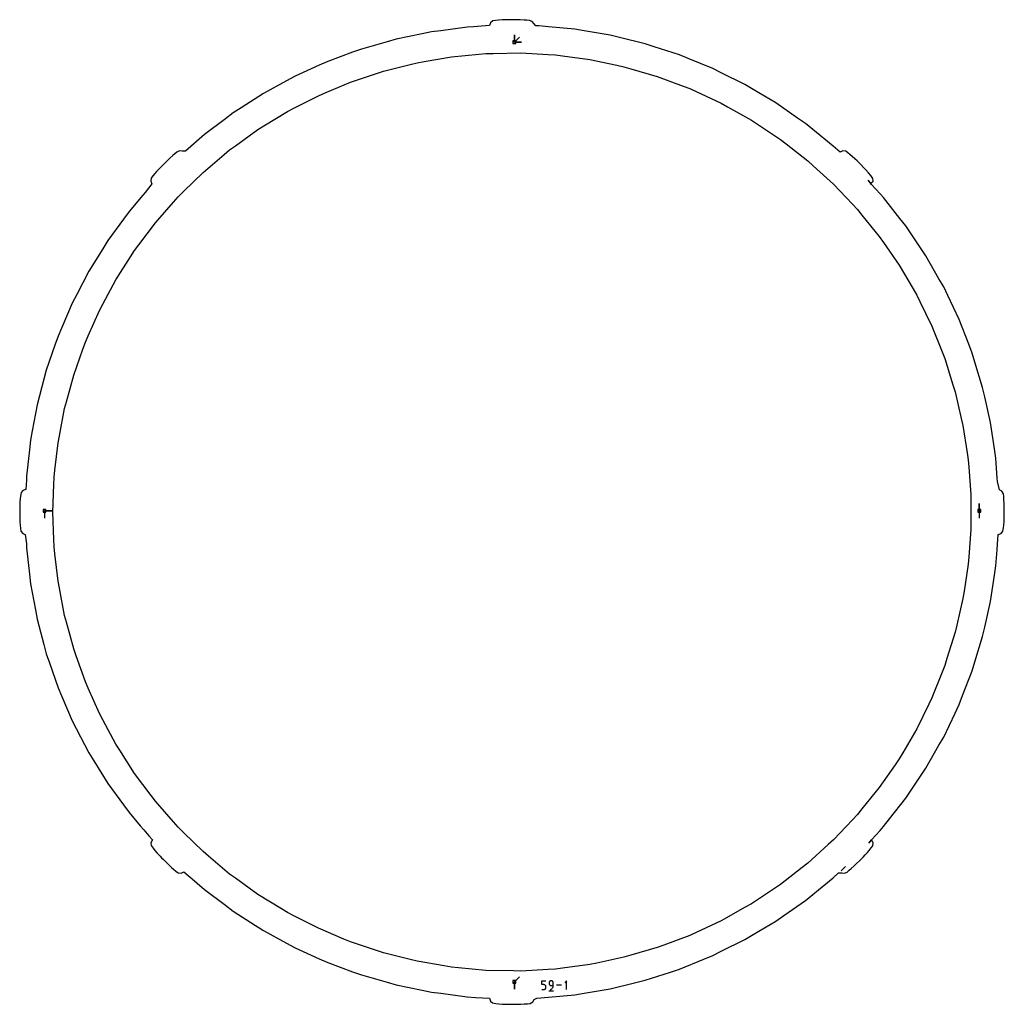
# Model space of a CAD drawing. Extents: x 0 to 600, y 0 to 900.
# Tile 12 of 21: x 201 to 396, y 403 to 597. Entities that reach past the tile are written whole.
import ezdxf

# ---------------------------------------------------------------- set-up
doc = ezdxf.new("R2010")
doc.units = 0

msp = doc.modelspace()

# ---------------------------------------------------------------- linework, layer by layer
at = {"layer": 'annotation', "color": 1}
for p, q in [((298.980574, 592.917561), (298.980574, 594.346311)), ((298.980574, 592.917561), (298.980574, 594.346311)), ((298.980574, 594.346311), (298.980574, 592.917561)), ((298.980574, 592.917561), (298.980574, 594.346311)), ((298.980574, 594.346311), (298.980574, 592.917561)), ((298.980574, 592.917561), (299.990852, 593.92784)), ((298.980574, 592.917561), (300.409324, 592.917561)), ((298.980574, 592.917561), (300.409324, 592.917561)), ((300.409324, 592.917561), (298.980574, 592.917561)), ((206.386268, 500.564038), (207.815018, 500.564038)), ((206.386268, 500.564038), (207.815018, 500.564038)), ((207.815018, 500.564038), (206.386268, 500.564038)), ((206.386268, 500.564038), (206.386268, 499.135288)), ((390.580674, 500.574154), (390.580674, 502.002904)), ((390.580674, 500.574154), (390.580674, 502.002904)), ((390.580674, 502.002904), (390.580674, 500.574154)), ((390.580674, 500.574154), (390.580674, 499.145404)), ((298.980549, 407.754157), (299.990827, 408.764436)), ((298.980549, 407.754157), (298.980549, 406.325407)), ((298.980549, 407.754157), (298.980549, 406.325407)), ((298.980549, 406.325407), (298.980549, 407.754157)), ((304.414623, 407.202958), (304.414623, 407.980627)), ((304.414623, 407.980627), (305.190211, 407.980627)), ((305.851237, 407.66205), (305.844976, 407.592285)), ((305.844976, 407.592285), (305.844976, 407.398115)), ((305.869283, 407.727728), (305.851237, 407.66205)), ((305.89801, 407.78822), (305.869283, 407.727728)), ((305.936311, 407.842426), (305.89801, 407.78822)), ((305.983083, 407.889243), (305.936311, 407.842426)), ((306.03722, 407.927573), (305.983083, 407.889243)), ((306.097617, 407.956313), (306.03722, 407.927573)), ((306.163168, 407.974365), (306.097617, 407.956313)), ((306.23277, 407.980627), (306.163168, 407.974365)), ((306.302515, 407.974365), (306.23277, 407.980627)), ((306.23277, 407.980627), (306.23277, 407.980627)), ((306.368143, 407.956313), (306.302515, 407.974365)), ((306.428563, 407.927573), (306.368143, 407.956313)), ((306.482682, 407.889243), (306.428563, 407.927573)), ((306.529408, 407.842426), (306.482682, 407.889243)), ((306.567651, 407.78822), (306.529408, 407.842426)), ((306.596319, 407.727728), (306.567651, 407.78822)), ((306.61432, 407.66205), (306.596319, 407.727728)), ((306.620563, 407.592285), (306.61432, 407.66205)), ((306.620563, 407.009883), (306.620563, 407.592285)), ((306.620563, 407.592285), (306.620563, 407.592285)), ((309.273573, 407.980627), (308.885341, 407.592285)), ((309.273573, 406.234295), (309.273573, 407.980627)), ((304.802417, 407.202958), (304.414623, 407.202958)), ((304.414623, 406.234295), (304.802417, 406.234295)), ((304.872047, 407.196734), (304.802417, 407.202958)), ((304.802417, 406.234295), (304.872019, 406.240553)), ((304.802417, 406.234295), (304.802417, 406.234295)), ((304.872019, 406.240553), (304.93757, 406.258595)), ((304.937614, 407.178783), (304.872047, 407.196734)), ((304.93757, 406.258595), (304.997967, 406.287321)), ((304.998016, 407.150188), (304.937614, 407.178783)), ((304.997967, 406.287321), (305.052104, 406.325633)), ((305.052149, 407.112031), (304.998016, 407.150188)), ((305.052104, 406.325633), (305.098875, 406.372432)), ((305.098912, 407.065396), (305.052149, 407.112031)), ((305.098875, 406.372432), (305.137177, 406.42662)), ((305.137201, 407.011363), (305.098912, 407.065396)), ((305.137177, 406.42662), (305.165904, 406.487098)), ((305.165916, 406.951017), (305.137201, 407.011363)), ((305.165904, 406.487098), (305.18395, 406.552766)), ((305.183954, 406.885439), (305.165916, 406.951017)), ((305.18395, 406.552766), (305.190211, 406.622527)), ((305.190211, 406.815712), (305.183954, 406.885439)), ((305.190211, 406.622527), (305.190211, 406.815712)), ((305.190211, 406.815712), (305.190211, 406.815712)), ((305.796515, 406.016004), (306.669681, 406.016004)), ((305.844976, 407.398115), (305.844976, 407.398115)), ((305.844976, 407.398115), (305.851237, 407.328354)), ((305.851237, 407.328354), (305.869283, 407.262685)), ((305.869283, 407.262685), (305.89801, 407.202208)), ((305.89801, 407.202208), (305.936311, 407.14802)), ((305.936311, 407.14802), (305.983083, 407.101221)), ((305.983083, 407.101221), (306.03722, 407.062908)), ((306.03722, 407.062908), (306.097617, 407.034182)), ((306.038708, 406.234295), (306.149606, 406.275621)), ((306.038708, 406.234295), (306.038708, 406.234295)), ((306.097617, 407.034182), (306.163168, 407.016141)), ((306.149606, 406.275621), (306.251396, 406.33148)), ((306.163168, 407.016141), (306.23277, 407.009883)), ((306.23277, 407.009883), (306.620563, 407.009883)), ((306.251396, 406.33148), (306.343027, 406.40045)), ((306.343027, 406.40045), (306.423447, 406.481107)), ((306.423447, 406.481107), (306.491604, 406.572027)), ((306.491604, 406.572027), (306.546446, 406.671789)), ((306.546446, 406.671789), (306.586921, 406.778967)), ((306.586921, 406.778967), (306.611978, 406.892139)), ((306.611978, 406.892139), (306.620563, 407.009883)), ((308.230576, 407.107461), (307.275712, 407.107461))]:
    msp.add_line(p, q, dxfattribs=at)
at = {"layer": 'boundary', "color": 5}
for p, q in [((289.656158, 595.850606), (284.485906, 595.17804)), ((290.944339, 595.924807), (289.656158, 595.850606)), ((294.062304, 596.192626), (290.944339, 595.924807)), ((294.29221, 596.748324), (294.062304, 596.192626)), ((294.748965, 597.103006), (294.29221, 596.748324)), ((295.27645, 597.201916), (294.748965, 597.103006)), ((295.873906, 597.249563), (295.27645, 597.201916)), ((296.598203, 597.293779), (295.873906, 597.249563)), ((297.196423, 597.321144), (296.598203, 597.293779)), ((298.033134, 597.340278), (297.196423, 597.321144)), ((298.62593, 597.342934), (298.033134, 597.340278)), ((299.577323, 597.324609), (298.62593, 597.342934)), ((300.092369, 597.306345), (299.577323, 597.324609)), ((300.894129, 597.265178), (300.092369, 597.306345)), ((301.410807, 597.229466), (300.894129, 597.265178)), ((301.938817, 597.184458), (301.410807, 597.229466)), ((302.461113, 596.996027), (301.938817, 597.184458)), ((302.835859, 596.561499), (302.461113, 596.996027)), ((303.233127, 596.133886), (302.835859, 596.561499)), ((303.822624, 596.112366), (303.233127, 596.133886)), ((305.68952, 595.939382), (303.822624, 596.112366)), ((310.880506, 595.458351), (305.68952, 595.939382)), ((280.789683, 594.557565), (275.6833, 593.505018)), ((282.626337, 594.936146), (280.789683, 594.557565)), ((284.485906, 595.17804), (282.626337, 594.936146)), ((312.729885, 595.147903), (310.880506, 595.458351)), ((317.871725, 594.284751), (312.729885, 595.147903)), ((319.693321, 593.838527), (317.871725, 594.284751)), ((324.757262, 592.598017), (319.693321, 593.838527)), ((273.87954, 592.991815), (268.864804, 591.565004)), ((275.6833, 593.505018), (273.87954, 592.991815)), ((326.540804, 592.018508), (324.757262, 592.598017)), ((331.499368, 590.407368), (326.540804, 592.018508)), ((267.103808, 590.919959), (262.208257, 589.126757)), ((268.864804, 591.565004), (267.103808, 590.919959)), ((333.23525, 589.697732), (331.499368, 590.407368)), ((260.49983, 588.353486), (255.749975, 586.203578)), ((262.208257, 589.126757), (260.49983, 588.353486)), ((338.061257, 587.724833), (333.23525, 589.697732)), ((255.749975, 586.203578), (254.103232, 585.306189)), ((339.740006, 586.888922), (338.061257, 587.724833)), ((344.407161, 584.564977), (339.740006, 586.888922)), ((254.103232, 585.306189), (249.525185, 582.8114)), ((346.019614, 583.607351), (344.407161, 584.564977)), ((249.525185, 582.8114), (245.143906, 579.985314)), ((350.50233, 580.94507), (346.019614, 583.607351)), ((354.776269, 577.959011), (350.50233, 580.94507)), ((243.567877, 578.968731), (242.071229, 577.838509)), ((245.143906, 579.985314), (243.567877, 578.968731)), ((242.071229, 577.838509), (237.910593, 574.696551)), ((356.313497, 576.884995), (354.776269, 577.959011)), ((357.767186, 575.700403), (356.313497, 576.884995)), ((237.910593, 574.696551), (234.179767, 571.433759)), ((361.808693, 572.407025), (357.767186, 575.700403)), ((363.147108, 571.256465), (361.808693, 572.407025)), ((231.661462, 570.568539), (231.095746, 570.058978)), ((232.064052, 570.918739), (231.661462, 570.568539)), ((232.46756, 571.256576), (232.064052, 570.918739)), ((232.963645, 571.483026), (232.46756, 571.256576)), ((233.504148, 571.447599), (232.963645, 571.483026)), ((234.179767, 571.433759), (233.504148, 571.447599)), ((363.698205, 571.489416), (363.147108, 571.256465)), ((364.258939, 571.423466), (363.698205, 571.489416)), ((364.706016, 571.123665), (364.258939, 571.423466)), ((365.171244, 570.727519), (364.706016, 571.123665)), ((365.56683, 570.381544), (365.171244, 570.727519)), ((230.007668, 569.025156), (229.358659, 568.356388)), ((230.690588, 569.681843), (230.007668, 569.025156)), ((231.095746, 570.058978), (230.690588, 569.681843)), ((366.066985, 569.924992), (365.56683, 570.381544)), ((366.508276, 569.512912), (366.066985, 569.924992)), ((367.186752, 568.844008), (366.508276, 569.512912)), ((367.846071, 568.158764), (367.186752, 568.844008)), ((227.731374, 566.550481), (227.429028, 566.111301)), ((228.120076, 567.006353), (227.731374, 566.550481)), ((228.466785, 567.402539), (228.120076, 567.006353)), ((228.931493, 567.910656), (228.466785, 567.402539)), ((229.358659, 568.356388), (228.931493, 567.910656)), ((368.216015, 567.762019), (367.846071, 568.158764)), ((368.732665, 567.188572), (368.216015, 567.762019)), ((369.219206, 566.622826), (368.732665, 567.188572)), ((369.598355, 566.07935), (369.219206, 566.622826)), ((227.55553, 565.027467), (226.197624, 563.285756)), ((227.429028, 566.111301), (227.352773, 565.530112)), ((227.352773, 565.530112), (227.55553, 565.027467)), ((369.3724, 564.891648), (368.670344, 565.72245)), ((368.670344, 565.72245), (369.237733, 565.142883)), ((369.237733, 565.142883), (369.660264, 565.525762)), ((371.054612, 563.044843), (369.3724, 564.891648)), ((369.660264, 565.525762), (369.598355, 566.07935)), ((225.735629, 562.746225), (223.039136, 559.547784)), ((226.197624, 563.285756), (225.735629, 562.746225)), ((371.734687, 562.295936), (371.054612, 563.044843)), ((374.95292, 558.194189), (371.734687, 562.295936)), ((223.039136, 559.547784), (221.936856, 558.03063)), ((221.936856, 558.03063), (218.872361, 553.812737)), ((376.110577, 556.718724), (374.95292, 558.194189)), ((377.156101, 555.1618), (376.110577, 556.718724)), ((380.062662, 550.83352), (377.156101, 555.1618)), ((218.872361, 553.812737), (217.885126, 552.21832)), ((217.885126, 552.21832), (215.140403, 547.785475)), ((382.641642, 546.302382), (380.062662, 550.83352)), ((215.140403, 547.785475), (212.730567, 543.162047)), ((383.569294, 544.672541), (382.641642, 546.302382)), ((384.374052, 542.97864), (383.569294, 544.672541)), ((211.863744, 541.498995), (209.801958, 536.710268)), ((212.730567, 543.162047), (211.863744, 541.498995)), ((386.61142, 538.269331), (384.374052, 542.97864)), ((388.494863, 533.407635), (386.61142, 538.269331)), ((209.801958, 536.710268), (209.060363, 534.987819)), ((209.060363, 534.987819), (208.448, 533.215315)), ((208.448, 533.215315), (206.745506, 528.287401)), ((389.172287, 531.659004), (388.494863, 533.407635)), ((389.718734, 529.865119), (389.172287, 531.659004)), ((391.237995, 524.87763), (389.718734, 529.865119)), ((206.745506, 528.287401), (205.411622, 523.247245)), ((391.650488, 523.048133), (391.237995, 524.87763)), ((205.411622, 523.247245), (204.931797, 521.434228)), ((392.797215, 517.962139), (391.650488, 523.048133)), ((204.931797, 521.434228), (203.973736, 516.309175)), ((203.973736, 516.309175), (203.629172, 514.465936)), ((393.565245, 512.805211), (392.797215, 517.962139)), ((203.629172, 514.465936), (203.42166, 512.602193)), ((203.42166, 512.602193), (202.844721, 507.420351)), ((393.841493, 510.950294), (393.565245, 512.805211)), ((394.067148, 507.956801), (393.841493, 510.950294)), ((202.812168, 506.6092), (202.735379, 504.751269)), ((202.844721, 507.420351), (202.812168, 506.6092)), ((394.13723, 507.005507), (394.067148, 507.956801)), ((394.187243, 506.354002), (394.13723, 507.005507)), ((202.123002, 504.571586), (201.766793, 504.152383)), ((202.735379, 504.751269), (202.123002, 504.571586)), ((394.562858, 504.735015), (394.187243, 506.354002)), ((395.043188, 504.441331), (394.562858, 504.735015)), ((395.325317, 503.933561), (395.043188, 504.441331)), ((201.592351, 502.966122), (201.550902, 502.253772)), ((201.63573, 503.486672), (201.592351, 502.966122)), ((201.766793, 504.152383), (201.63573, 503.486672)), ((395.390554, 503.370094), (395.325317, 503.933561)), ((395.437836, 502.707396), (395.390554, 503.370094)), ((395.473147, 502.042457), (395.437836, 502.707396)), ((201.518585, 501.418873), (201.499972, 500.471525)), ((201.550902, 502.253772), (201.518585, 501.418873)), ((395.496718, 501.407604), (395.473147, 502.042457)), ((395.510767, 500.817887), (395.496718, 501.407604)), ((395.513346, 500.214511), (395.510767, 500.817887)), ((201.499972, 500.471525), (201.502517, 499.863926)), ((201.502517, 499.863926), (201.521294, 499.029963)), ((201.521294, 499.029963), (201.548799, 498.429153)), ((395.463263, 498.431456), (395.495023, 499.264011)), ((395.495023, 499.264011), (395.513346, 500.214511)), ((201.548799, 498.429153), (201.592112, 497.716975)), ((201.592112, 497.716975), (201.641434, 497.100886)), ((201.641434, 497.100886), (201.739198, 496.579302)), ((395.254353, 496.535989), (395.379412, 497.206703)), ((395.379412, 497.206703), (395.421544, 497.715217)), ((395.421544, 497.715217), (395.463263, 498.431456)), ((201.739198, 496.579302), (202.092539, 496.122721)), ((202.092539, 496.122721), (202.556538, 495.915689)), ((202.556538, 495.915689), (202.813175, 494.032946)), ((394.162984, 494.008159), (394.304143, 495.881542)), ((394.304143, 495.881542), (394.910503, 496.114718)), ((394.910503, 496.114718), (395.254353, 496.535989)), ((202.813175, 494.032946), (202.844691, 493.252056)), ((202.844691, 493.252056), (203.421355, 488.072406)), ((393.841527, 489.721928), (394.080637, 492.902244)), ((394.080637, 492.902244), (394.162984, 494.008159)), ((393.565006, 487.865133), (393.841527, 489.721928)), ((203.421355, 488.072406), (203.629095, 486.20653)), ((392.797306, 482.710234), (393.565006, 487.865133)), ((203.629095, 486.20653), (204.586713, 481.083595)), ((391.651069, 477.626254), (392.797306, 482.710234)), ((204.586713, 481.083595), (204.931671, 479.23817)), ((204.931671, 479.23817), (206.265079, 474.199731)), ((391.238151, 475.794838), (391.651069, 477.626254)), ((389.719518, 470.809325), (391.238151, 475.794838)), ((206.265079, 474.199731), (206.745354, 472.384953)), ((206.745354, 472.384953), (207.35834, 470.610601)), ((207.35834, 470.610601), (209.060208, 465.684408)), ((389.172462, 469.013373), (389.719518, 470.809325)), ((387.289738, 464.153378), (389.172462, 469.013373)), ((209.060208, 465.684408), (209.802616, 463.960059)), ((209.802616, 463.960059), (211.863574, 459.173194)), ((386.611609, 462.402906), (387.289738, 464.153378)), ((385.80604, 460.70726), (386.611609, 462.402906)), ((383.569524, 455.999683), (385.80604, 460.70726)), ((211.863574, 459.173194), (214.272452, 454.551513)), ((382.640883, 454.368087), (383.569524, 455.999683)), ((214.272452, 454.551513), (215.14013, 452.886788)), ((380.062913, 449.838676), (382.640883, 454.368087)), ((215.14013, 452.886788), (216.128387, 451.290692)), ((216.128387, 451.290692), (218.872011, 446.859575)), ((376.110874, 443.953478), (379.016301, 448.280105)), ((379.016301, 448.280105), (380.062913, 449.838676)), ((218.872011, 446.859575), (221.935435, 442.643123)), ((221.935435, 442.643123), (223.03892, 441.124297)), ((372.893635, 439.852948), (376.110874, 443.953478)), ((223.03892, 441.124297), (225.252901, 438.503412)), ((225.252901, 438.503412), (225.949625, 437.678891)), ((371.734852, 438.376035), (372.893635, 439.852948)), ((225.949625, 437.678891), (226.930995, 436.522081)), ((369.358554, 435.756086), (371.035482, 437.604852)), ((371.035482, 437.604852), (371.734852, 438.376035)), ((226.930995, 436.522081), (227.637725, 435.74571)), ((227.637725, 435.74571), (227.356461, 435.168728)), ((227.356461, 435.168728), (227.4065, 434.615478)), ((227.4065, 434.615478), (227.773338, 434.074502)), ((368.805131, 435.070627), (369.358554, 435.756086)), ((369.432918, 435.656149), (368.805131, 435.070627)), ((369.657452, 435.162908), (369.432918, 435.656149)), ((369.595218, 434.585865), (369.657452, 435.162908)), ((227.773338, 434.074502), (228.119005, 433.665966)), ((228.119005, 433.665966), (228.592112, 433.134213)), ((228.592112, 433.134213), (229.159534, 432.521132)), ((367.67939, 432.330183), (368.096655, 432.777028)), ((368.096655, 432.777028), (368.545437, 433.268326)), ((368.545437, 433.268326), (368.892714, 433.664957)), ((368.892714, 433.664957), (369.297282, 434.140318)), ((369.297282, 434.140318), (369.595218, 434.585865)), ((229.159534, 432.521132), (229.456675, 432.20299)), ((229.456675, 432.20299), (229.816099, 431.838241)), ((229.816099, 431.838241), (230.483947, 431.191467)), ((230.483947, 431.191467), (230.933027, 430.759772)), ((230.933027, 430.759772), (231.432628, 430.302881)), ((365.928492, 430.623292), (366.328506, 430.995574)), ((366.328506, 430.995574), (367.013691, 431.654761)), ((367.013691, 431.654761), (367.67939, 432.330183)), ((231.432628, 430.302881), (231.829632, 429.955063)), ((231.829632, 429.955063), (232.29599, 429.557799)), ((232.29599, 429.557799), (232.733729, 429.257148)), ((232.733729, 429.257148), (233.330585, 429.184643)), ((233.330585, 429.184643), (233.85265, 429.400792)), ((233.85265, 429.400792), (235.967045, 427.640899)), ((361.809367, 428.265394), (362.836443, 429.229858)), ((362.836443, 429.229858), (363.490199, 429.230224)), ((363.490199, 429.230224), (364.021119, 429.188232)), ((364.021119, 429.188232), (364.519515, 429.399367)), ((364.519515, 429.399367), (364.964279, 429.766116)), ((364.964279, 429.766116), (365.359563, 430.110161)), ((365.359563, 430.110161), (365.928492, 430.623292)), ((235.967045, 427.640899), (236.46246, 427.220557)), ((236.46246, 427.220557), (237.910219, 425.975526)), ((356.313936, 423.787152), (360.354093, 427.079491)), ((360.354093, 427.079491), (361.809367, 428.265394)), ((237.910219, 425.975526), (242.069217, 422.834764)), ((352.041777, 420.802242), (356.313936, 423.787152)), ((242.069217, 422.834764), (243.567382, 421.703391)), ((243.567382, 421.703391), (247.946939, 418.878381)), ((346.021896, 417.065778), (350.502848, 419.727012)), ((350.502848, 419.727012), (352.041777, 420.802242)), ((247.946939, 418.878381), (249.524599, 417.86073)), ((249.524599, 417.86073), (254.100861, 415.366866)), ((254.100861, 415.366866), (255.749371, 414.468499)), ((339.742213, 413.783953), (344.407706, 416.107108)), ((344.407706, 416.107108), (346.021896, 417.065778)), ((255.749371, 414.468499), (260.497341, 412.319406)), ((338.061765, 412.947182), (339.742213, 413.783953)), ((260.497341, 412.319406), (262.207679, 411.545253)), ((262.207679, 411.545253), (267.101361, 409.752685)), ((331.499812, 410.264554), (336.324111, 412.236803)), ((336.324111, 412.236803), (338.061765, 412.947182)), ((267.101361, 409.752685), (268.86421, 409.106953)), ((324.757712, 408.073897), (329.71431, 409.684402)), ((329.71431, 409.684402), (331.499812, 410.264554)), ((268.86421, 409.106953), (273.876932, 407.680691)), ((273.876932, 407.680691), (275.682651, 407.166917)), ((317.872299, 406.387153), (322.934256, 407.627195)), ((322.934256, 407.627195), (324.757712, 408.073897)), ((275.682651, 407.166917), (280.78715, 406.114719)), ((280.78715, 406.114719), (282.625856, 405.735707)), ((282.625856, 405.735707), (284.48757, 405.493519)), ((284.48757, 405.493519), (289.655866, 404.821193)), ((310.881099, 405.21351), (312.732582, 405.524325)), ((312.732582, 405.524325), (317.872299, 406.387153)), ((289.655866, 404.821193), (291.286588, 404.698385)), ((291.286588, 404.698385), (294.064715, 404.54971)), ((294.064715, 404.54971), (294.272181, 403.950317)), ((294.272181, 403.950317), (294.688959, 403.596928)), ((294.688959, 403.596928), (295.348406, 403.465814)), ((302.106032, 403.517133), (302.610489, 403.797873)), ((302.610489, 403.797873), (302.905292, 404.278112)), ((302.905292, 404.278112), (303.396593, 404.543599)), ((303.396593, 404.543599), (305.691471, 404.732609)), ((305.691471, 404.732609), (310.881099, 405.21351)), ((295.348406, 403.465814), (295.880637, 403.421292)), ((295.880637, 403.421292), (296.59166, 403.380145)), ((296.59166, 403.380145), (297.422482, 403.348182)), ((297.422482, 403.348182), (298.369506, 403.329564)), ((298.369506, 403.329564), (298.987034, 403.332047)), ((298.987034, 403.332047), (299.58364, 403.346516)), ((299.58364, 403.346516), (300.218251, 403.369635)), ((300.218251, 403.369635), (300.878298, 403.405001)), ((300.878298, 403.405001), (301.528834, 403.451278)), ((301.528834, 403.451278), (302.106032, 403.517133))]:
    msp.add_line(p, q, dxfattribs=at)
at = {"layer": 'hole', "color": 5}
for p, q in [((299.266324, 593.203311), (298.694824, 593.203311)), ((298.694824, 593.203311), (298.694824, 592.631811)), ((298.694824, 592.631811), (299.266324, 592.631811)), ((299.266324, 592.631811), (299.266324, 593.203311)), ((281.199657, 589.093802), (286.556453, 590.015114)), ((286.556453, 590.015114), (291.967808, 590.52871)), ((291.967808, 590.52871), (293.373022, 590.662076)), ((293.373022, 590.662076), (294.784167, 590.688785)), ((294.784167, 590.688785), (300.218755, 590.79165)), ((300.218755, 590.79165), (305.645346, 590.483217)), ((305.645346, 590.483217), (307.054611, 590.403113)), ((307.054611, 590.403113), (308.453922, 590.216655)), ((308.453922, 590.216655), (313.841826, 589.498697)), ((273.167505, 587.186921), (278.4393, 588.510718)), ((278.4393, 588.510718), (279.808454, 588.854535)), ((279.808454, 588.854535), (281.199657, 589.093802)), ((313.841826, 589.498697), (319.159758, 588.375341)), ((319.159758, 588.375341), (320.541136, 588.08355)), ((320.541136, 588.08355), (321.896461, 587.688126)), ((266.671574, 585.021802), (271.827989, 586.740456)), ((271.827989, 586.740456), (273.167505, 587.186921)), ((321.896461, 587.688126), (327.114263, 586.165846)), ((327.114263, 586.165846), (332.201951, 584.25327)), ((261.659888, 582.918072), (266.671574, 585.021802)), ((332.201951, 584.25327), (333.523482, 583.756481)), ((255.519742, 579.894845), (260.35804, 582.371602)), ((260.35804, 582.371602), (261.659888, 582.918072)), ((333.523482, 583.756481), (334.803653, 583.161172)), ((334.803653, 583.161172), (339.732182, 580.86929)), ((339.732182, 580.86929), (340.963676, 580.178868)), ((340.963676, 580.178868), (345.704789, 577.520797)), ((249.626015, 576.416017), (254.26307, 579.251544)), ((254.26307, 579.251544), (255.519742, 579.894845)), ((248.42153, 575.679479), (249.626015, 576.416017)), ((345.704789, 577.520797), (346.8806, 576.739164)), ((346.8806, 576.739164), (351.40708, 573.730126)), ((244.01219, 572.501336), (248.42153, 575.679479)), ((242.866808, 571.675778), (244.01219, 572.501336)), ((351.40708, 573.730126), (352.520417, 572.861815)), ((352.520417, 572.861815), (356.806335, 569.519107)), ((237.630783, 567.263481), (241.787144, 570.765965)), ((241.787144, 570.765965), (242.866808, 571.675778)), ((356.806335, 569.519107), (357.850749, 568.569127)), ((357.850749, 568.569127), (361.871624, 564.911857)), ((233.751197, 563.456648), (237.630783, 567.263481)), ((361.871624, 564.911857), (365.604383, 560.960933)), ((232.743478, 562.467826), (233.751197, 563.456648)), ((228.232826, 557.316283), (231.813406, 561.405605)), ((231.813406, 561.405605), (232.743478, 562.467826)), ((365.604383, 560.960933), (366.57395, 559.934701)), ((366.57395, 559.934701), (367.463133, 558.838075)), ((367.463133, 558.838075), (370.88639, 554.616172)), ((224.97174, 552.967808), (228.232826, 557.316283)), ((224.124728, 551.838362), (224.97174, 552.967808)), ((370.88639, 554.616172), (371.690086, 553.455439)), ((371.690086, 553.455439), (374.784262, 548.986716)), ((223.365573, 550.64812), (224.124728, 551.838362)), ((220.442696, 546.065455), (223.365573, 550.64812)), ((374.784262, 548.986716), (377.531602, 544.29677)), ((217.874764, 541.274868), (220.442696, 546.065455)), ((377.531602, 544.29677), (378.245176, 543.078645)), ((378.245176, 543.078645), (378.864596, 541.810012)), ((378.864596, 541.810012), (381.249376, 536.925729)), ((215.009575, 535.059649), (217.207795, 540.03061)), ((217.207795, 540.03061), (217.874764, 541.274868)), ((381.249376, 536.925729), (383.257937, 531.875137)), ((213.966873, 532.437707), (214.438586, 533.768435)), ((214.438586, 533.768435), (215.009575, 535.059649)), ((212.150894, 527.314756), (213.966873, 532.437707)), ((383.257937, 531.875137), (383.779665, 530.563212)), ((383.779665, 530.563212), (385.400483, 525.375154)), ((210.72756, 522.069133), (212.150894, 527.314756)), ((385.400483, 525.375154), (385.821489, 524.027555)), ((385.821489, 524.027555), (387.045294, 518.731758)), ((210.357842, 520.706551), (210.72756, 522.069133)), ((209.335293, 515.368232), (210.357842, 520.706551)), ((387.045294, 518.731758), (387.36318, 517.356179)), ((387.36318, 517.356179), (388.182983, 511.983006)), ((209.06969, 513.981628), (209.335293, 515.368232)), ((208.453801, 508.581302), (209.06969, 513.981628)), ((388.182983, 511.983006), (388.395922, 510.587339)), ((388.395922, 510.587339), (388.502706, 509.179562)), ((208.293825, 507.178544), (208.453801, 508.581302)), ((388.502706, 509.179562), (388.913794, 503.759784)), ((208.240369, 505.767343), (208.293825, 507.178544)), ((208.034719, 500.336221), (208.240369, 505.767343)), ((388.913794, 503.759784), (388.91381, 502.347542)), ((206.672018, 500.849788), (206.100518, 500.849788)), ((206.100518, 500.849788), (206.100518, 500.278288)), ((206.672018, 500.278288), (206.672018, 500.849788)), ((388.91381, 502.347542), (388.91378, 496.912652)), ((390.866424, 500.859904), (390.294924, 500.859904)), ((390.294924, 500.859904), (390.294924, 500.288404)), ((390.866424, 500.288404), (390.866424, 500.859904)), ((206.100518, 500.278288), (206.672018, 500.278288)), ((208.240316, 494.906471), (208.034719, 500.336221)), ((390.294924, 500.288404), (390.866424, 500.288404)), ((388.91378, 496.912652), (388.502886, 491.494818)), ((208.293804, 493.493882), (208.240316, 494.906471)), ((208.453972, 492.08937), (208.293804, 493.493882)), ((209.069639, 486.690729), (208.453972, 492.08937)), ((388.502886, 491.494818), (388.395965, 490.085103)), ((388.395965, 490.085103), (387.576498, 484.713773)), ((209.335589, 485.302254), (209.069639, 486.690729)), ((210.357745, 479.965825), (209.335589, 485.302254)), ((387.363285, 483.316227), (386.139928, 478.02228)), ((387.576498, 484.713773), (387.363285, 483.316227)), ((210.727948, 478.60142), (210.357745, 479.965825)), ((212.150768, 473.357568), (210.727948, 478.60142)), ((386.139928, 478.02228), (385.821617, 476.644848)), ((385.821617, 476.644848), (384.201336, 471.458377)), ((212.623098, 472.025064), (212.150768, 473.357568)), ((214.438416, 466.903845), (212.623098, 472.025064)), ((384.201336, 471.458377), (383.779816, 470.109108)), ((383.779816, 470.109108), (383.257464, 468.795594)), ((383.257464, 468.795594), (381.249547, 463.74651)), ((215.01017, 465.610883), (214.438416, 466.903845)), ((217.207601, 460.641618), (215.01017, 465.610883)), ((381.249547, 463.74651), (380.629265, 462.476097)), ((380.629265, 462.476097), (378.245382, 457.593613)), ((217.875501, 459.395599), (217.207601, 460.641618)), ((220.442472, 454.606757), (217.875501, 459.395599)), ((378.245382, 457.593613), (375.499007, 452.905214)), ((221.202685, 453.414833), (220.442472, 454.606757)), ((224.124442, 448.833884), (221.202685, 453.414833)), ((375.499007, 452.905214), (374.7845, 451.68548)), ((373.979795, 450.523279), (370.886633, 446.055986)), ((374.7845, 451.68548), (373.979795, 450.523279)), ((227.384277, 444.48701), (224.124442, 448.833884)), ((228.232457, 443.355995), (227.384277, 444.48701)), ((370.886633, 446.055986), (367.464566, 441.835498)), ((231.811884, 439.267903), (228.232457, 443.355995)), ((366.574237, 440.737443), (365.603411, 439.709862)), ((367.464566, 441.835498), (366.574237, 440.737443)), ((232.743079, 438.204382), (231.811884, 439.267903)), ((365.603411, 439.709862), (361.871936, 435.760252)), ((233.752044, 437.214325), (232.743079, 438.204382)), ((237.630394, 433.408663), (233.752044, 437.214325)), ((360.826117, 434.808982), (356.8067, 431.152957)), ((361.871936, 435.760252), (360.826117, 434.808982)), ((238.711463, 432.497649), (237.630394, 433.408663)), ((242.866365, 428.996349), (238.711463, 432.497649)), ((356.8067, 431.152957), (355.69194, 430.283518)), ((244.013233, 428.169709), (242.866365, 428.996349)), ((355.69194, 430.283518), (351.4075, 426.941952)), ((364.222478, 430.486517), (363.362552, 429.647835)), ((363.362552, 429.647835), (364.222478, 430.486517)), ((248.420963, 424.99271), (244.013233, 428.169709)), ((351.4075, 426.941952), (346.882574, 423.933918)), ((253.05653, 422.158033), (248.420963, 424.99271)), ((345.705305, 423.15131), (344.47221, 422.459973)), ((346.882574, 423.933918), (345.705305, 423.15131)), ((254.262517, 421.420564), (253.05653, 422.158033)), ((255.520817, 420.776421), (254.262517, 421.420564)), ((344.47221, 422.459973), (339.732776, 419.802804)), ((260.357519, 418.300444), (255.520817, 420.776421)), ((339.732776, 419.802804), (334.806092, 417.511732)), ((265.367413, 416.197419), (260.357519, 418.300444)), ((334.806092, 417.511732), (333.524189, 416.915608)), ((266.670944, 415.650234), (265.367413, 416.197419)), ((271.825606, 413.932115), (266.670944, 415.650234)), ((333.524189, 416.915608), (328.438251, 415.003653)), ((273.166796, 413.485082), (271.825606, 413.932115)), ((278.436596, 412.161733), (273.166796, 413.485082)), ((327.114963, 414.50619), (321.899006, 412.984371)), ((328.438251, 415.003653), (327.114963, 414.50619)), ((279.807804, 411.817396), (278.436596, 412.161733)), ((285.162642, 410.896363), (279.807804, 411.817396)), ((315.225684, 411.465408), (313.84244, 411.173205)), ((320.541821, 412.588399), (315.225684, 411.465408)), ((321.899006, 412.984371), (320.541821, 412.588399)), ((286.555885, 410.656728), (285.162642, 410.896363)), ((287.963282, 410.523146), (286.555885, 410.656728)), ((293.372484, 410.009749), (287.963282, 410.523146)), ((298.805043, 409.906912), (293.372484, 410.009749)), ((300.21876, 409.880153), (298.805043, 409.906912)), ((305.643765, 410.188498), (300.21876, 409.880153)), ((307.055263, 410.268728), (305.643765, 410.188498)), ((308.456586, 410.455466), (307.055263, 410.268728)), ((313.84244, 411.173205), (308.456586, 410.455466)), ((299.266299, 408.039907), (298.694799, 408.039907)), ((298.694799, 408.039907), (298.694799, 407.468407)), ((298.694799, 407.468407), (299.266299, 407.468407)), ((299.266299, 407.468407), (299.266299, 408.039907))]:
    msp.add_line(p, q, dxfattribs=at)

doc.saveas('drawing.dxf')
